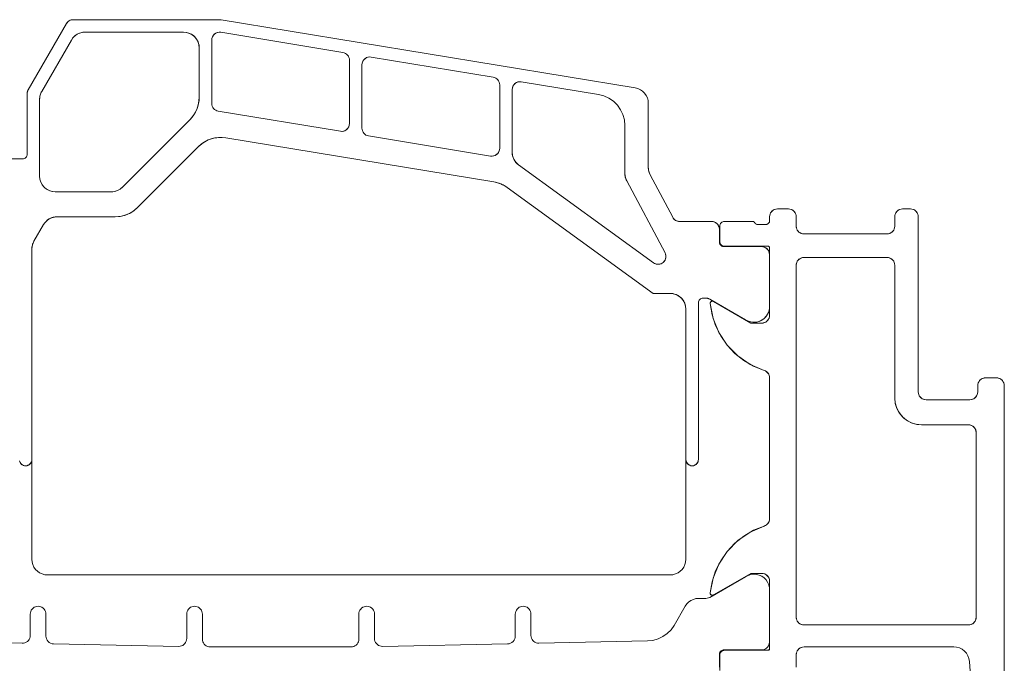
# Model space of a CAD drawing. Header units: metres. Extents: x 69 to 122.5, y -21.4 to -4.6.
# Tile 18 of 250: x 72.3595 to 72.4224, y -18.0146 to -17.9734. Entities that reach past the tile are written whole.
import ezdxf

# ---------------------------------------------------------------- set-up
doc = ezdxf.new("R2010")
doc.units = ezdxf.units.M
doc.header["$LTSCALE"] = 0.02
doc.linetypes.add('gestrichelt - 01', pattern=[2, 1, -1])
doc.layers.add('032_Metallarbeiten-Fenster', color=7, linetype='Continuous', lineweight=5)

msp = doc.modelspace()

# ---------------------------------------------------------------- linework, layer by layer
at = {"layer": '032_Metallarbeiten-Fenster', "linetype": 'gestrichelt - 01', "lineweight": 5}
for points in [[(72.358626, -17.982327), (72.359666, -17.982327), (72.359666, -17.982327), (72.359718, -17.982323), (72.359768, -17.982309), (72.359816, -17.982287), (72.359859, -17.982257), (72.359896, -17.98222), (72.359926, -17.982177), (72.359948, -17.98213), (72.359961, -17.982079), (72.359966, -17.982027), (72.359966, -17.978161), (72.359966, -17.978161), (72.359973, -17.978075), (72.359996, -17.97799), (72.360033, -17.977911), (72.362477, -17.973677), (72.362477, -17.973677), (72.362527, -17.973606), (72.362589, -17.973544), (72.36266, -17.973494), (72.362739, -17.973458), (72.362823, -17.973435), (72.36291, -17.973427), (72.372366, -17.973427), (72.398828, -17.977789), (72.398828, -17.977789), (72.398999, -17.977833), (72.399159, -17.977906), (72.399303, -17.978006), (72.399428, -17.978129), (72.39953, -17.978272), (72.399605, -17.978431), (72.39965, -17.978601), (72.399666, -17.978776), (72.399666, -17.982878), (72.399666, -17.982878), (72.399679, -17.98304), (72.399718, -17.983198), (72.399783, -17.983347), (72.401225, -17.986062), (72.401225, -17.986062), (72.401274, -17.986137), (72.401336, -17.986203), (72.401409, -17.986256), (72.40149, -17.986295), (72.401577, -17.986319), (72.401666, -17.986327), (72.403706, -17.986327), (72.403706, -17.986327), (72.403793, -17.986335), (72.403877, -17.986358), (72.403956, -17.986394), (72.404027, -17.986444), (72.404089, -17.986506), (72.404139, -17.986577), (72.404176, -17.986656), (72.404198, -17.986741), (72.404206, -17.986827), (72.404206, -17.987638), (72.404206, -17.987638), (72.40421, -17.98769), (72.404224, -17.98774), (72.404246, -17.987788), (72.404276, -17.987831), (72.404313, -17.987868), (72.404356, -17.987898), (72.404403, -17.98792), (72.404454, -17.987933), (72.404506, -17.987938), (72.406906, -17.987937), (72.406906, -17.987937), (72.406993, -17.987945), (72.407077, -17.987968), (72.407156, -17.988004), (72.407227, -17.988054), (72.407289, -17.988116), (72.407339, -17.988187), (72.407376, -17.988266), (72.407398, -17.988351), (72.407406, -17.988437), (72.407406, -17.991914), (72.407406, -17.991914), (72.407364, -17.99209), (72.407291, -17.992257), (72.407188, -17.992407), (72.407061, -17.992536), (72.406912, -17.99264), (72.406747, -17.992715), (72.406571, -17.992759), (72.40639, -17.992771), (72.40621, -17.99275), (72.406036, -17.992697), (72.405875, -17.992613), (72.403592, -17.991294), (72.403592, -17.991294), (72.403513, -17.991258), (72.403428, -17.991235), (72.403342, -17.991227), (72.403166, -17.991227), (72.403166, -17.991227), (72.403107, -17.991233), (72.403051, -17.99125), (72.402999, -17.991278), (72.402954, -17.991315), (72.402916, -17.991361), (72.402889, -17.991413), (72.402872, -17.991469), (72.402866, -17.991527), (72.402866, -18.001549), (72.402866, -18.001549), (72.40286, -18.001619), (72.402842, -18.001686), (72.402812, -18.001749), (72.402772, -18.001806), (72.402723, -18.001856), (72.402666, -18.001896), (72.402603, -18.001925), (72.402535, -18.001943), (72.402466, -18.001949), (72.402466, -18.001949), (72.402396, -18.001943), (72.402329, -18.001925), (72.402266, -18.001896), (72.402209, -18.001856), (72.402159, -18.001806), (72.402119, -18.001749), (72.40209, -18.001686), (72.402072, -18.001619), (72.402066, -18.001549), (72.402066, -17.991927), (72.402066, -17.991927), (72.402051, -17.991754), (72.402006, -17.991585), (72.401932, -17.991427), (72.401832, -17.991285), (72.401709, -17.991161), (72.401566, -17.991061), (72.401408, -17.990988), (72.401239, -17.990943), (72.401066, -17.990927), (72.399966, -17.990927), (72.390645, -17.984155), (72.390645, -17.984155), (72.390381, -17.983993), (72.390096, -17.983874), (72.389795, -17.9838), (72.37266, -17.980976), (72.37266, -17.980976), (72.372282, -17.98095), (72.371906, -17.980996), (72.371546, -17.981112), (72.371213, -17.981294), (72.370921, -17.981535), (72.367014, -17.985442), (72.367014, -17.985442), (72.366776, -17.985645), (72.366508, -17.985809), (72.366218, -17.985929), (72.365913, -17.986003), (72.3656, -17.986027), (72.361882, -17.986027), (72.361882, -17.986027), (72.361709, -17.986043), (72.36154, -17.986088), (72.361382, -17.986161), (72.36124, -17.986261), (72.361116, -17.986385), (72.361016, -17.986527), (72.3604, -17.987595), (72.3604, -17.987595), (72.360326, -17.987753), (72.360281, -17.987922), (72.360266, -17.988095), (72.360266, -18.001549), (72.360266, -18.001549), (72.36026, -18.001619), (72.360242, -18.001686), (72.360212, -18.001749), (72.360172, -18.001806), (72.360123, -18.001856), (72.360066, -18.001896), (72.360003, -18.001925), (72.359935, -18.001943), (72.359866, -18.001949), (72.359866, -18.001949), (72.359796, -18.001943), (72.359729, -18.001925), (72.359666, -18.001896), (72.359609, -18.001856), (72.359559, -18.001806), (72.359519, -18.001749), (72.35949, -18.001686)], [(72.358626, -17.982327), (72.359666, -17.982327), (72.359724, -17.982322), (72.359781, -17.982305), (72.359832, -17.982277), (72.359878, -17.98224), (72.359915, -17.982194), (72.359943, -17.982142), (72.35996, -17.982086), (72.359966, -17.982027), (72.359966, -17.978161), (72.359967, -17.978129), (72.35997, -17.978096), (72.359975, -17.978064), (72.359983, -17.978032), (72.359992, -17.978001), (72.360004, -17.97797), (72.360017, -17.97794), (72.360033, -17.977911), (72.362477, -17.973677), (72.362514, -17.973623), (72.362557, -17.973574), (72.362606, -17.973531), (72.36266, -17.973494), (72.362719, -17.973465), (72.362781, -17.973444), (72.362845, -17.973432), (72.36291, -17.973427), (72.372366, -17.973427), (72.398828, -17.977789), (72.398999, -17.977833), (72.399159, -17.977906), (72.399303, -17.978006), (72.399428, -17.978129), (72.39953, -17.978272), (72.399605, -17.978431), (72.39965, -17.978601), (72.399666, -17.978776), (72.399666, -17.982878), (72.399668, -17.982939), (72.399673, -17.983), (72.399683, -17.98306), (72.399695, -17.98312), (72.399712, -17.983179), (72.399732, -17.983236), (72.399756, -17.983293), (72.399783, -17.983347), (72.401225, -17.986062), (72.40126, -17.986119), (72.401304, -17.986171), (72.401353, -17.986217), (72.401409, -17.986256), (72.401469, -17.986287), (72.401533, -17.986309), (72.401599, -17.986323), (72.401666, -17.986327), (72.403706, -17.986327), (72.403803, -17.986337), (72.403897, -17.986365), (72.403984, -17.986412), (72.404059, -17.986474), (72.404122, -17.98655), (72.404168, -17.986636), (72.404196, -17.98673), (72.404206, -17.986827), (72.404206, -17.987638), (72.404212, -17.987696), (72.404229, -17.987753), (72.404256, -17.987804), (72.404294, -17.98785), (72.404339, -17.987887), (72.404391, -17.987915), (72.404447, -17.987932), (72.404506, -17.987938), (72.406906, -17.987937), (72.407003, -17.987947), (72.407097, -17.987975), (72.407184, -17.988022), (72.407259, -17.988084), (72.407322, -17.98816), (72.407368, -17.988246), (72.407396, -17.98834), (72.407406, -17.988437), (72.407406, -17.991914), (72.40734, -17.992154), (72.407217, -17.992371), (72.407043, -17.99255), (72.406831, -17.992681), (72.406594, -17.992756), (72.406345, -17.992769), (72.4061, -17.99272), (72.405875, -17.992613), (72.403592, -17.991294), (72.403563, -17.991279), (72.403533, -17.991265), (72.403502, -17.991254), (72.403471, -17.991244), (72.403439, -17.991237), (72.403407, -17.991232), (72.403374, -17.991228), (72.403342, -17.991227), (72.403166, -17.991227), (72.403107, -17.991233), (72.403051, -17.99125), (72.402999, -17.991278), (72.402954, -17.991315), (72.402916, -17.991361), (72.402889, -17.991413), (72.402872, -17.991469), (72.402866, -17.991527), (72.402866, -18.001549), (72.402858, -18.001627), (72.402835, -18.001702), (72.402798, -18.001771), (72.402749, -18.001832), (72.402688, -18.001882), (72.402619, -18.001919), (72.402544, -18.001941), (72.402466, -18.001949), (72.402388, -18.001941), (72.402313, -18.001919), (72.402244, -18.001882), (72.402183, -18.001832), (72.402133, -18.001771), (72.402096, -18.001702), (72.402074, -18.001627), (72.402066, -18.001549), (72.402066, -17.991927), (72.402047, -17.991732), (72.40199, -17.991545), (72.401897, -17.991372), (72.401773, -17.99122), (72.401621, -17.991096), (72.401449, -17.991004), (72.401261, -17.990947), (72.401066, -17.990927), (72.399966, -17.990927), (72.390645, -17.984155), (72.390549, -17.98409), (72.39045, -17.98403), (72.390347, -17.983976), (72.390241, -17.983928), (72.390132, -17.983887), (72.390021, -17.983851), (72.389909, -17.983822), (72.389795, -17.9838), (72.37266, -17.980976), (72.372425, -17.980951), (72.372188, -17.980955), (72.371953, -17.980986), (72.371723, -17.981045), (72.371502, -17.981131), (72.371293, -17.981242), (72.371098, -17.981378), (72.370921, -17.981535), (72.367014, -17.985442), (72.366869, -17.985573), (72.366711, -17.98569), (72.366543, -17.985791), (72.366366, -17.985875), (72.366181, -17.985941), (72.36599, -17.985989), (72.365796, -17.986018), (72.3656, -17.986027), (72.361882, -17.986027), (72.361752, -17.986036), (72.361624, -17.986061), (72.3615, -17.986104), (72.361382, -17.986161), (72.361274, -17.986234), (72.361175, -17.98632), (72.361089, -17.986419), (72.361016, -17.986527), (72.3604, -17.987595), (72.360369, -17.987653), (72.360342, -17.987713), (72.360319, -17.987774), (72.3603, -17.987837), (72.360285, -17.9879), (72.360274, -17.987965), (72.360268, -17.98803), (72.360266, -17.988095), (72.360266, -18.001549), (72.360258, -18.001627), (72.360235, -18.001702), (72.360198, -18.001771), (72.360149, -18.001832), (72.360088, -18.001882), (72.360019, -18.001919), (72.359944, -18.001941), (72.359866, -18.001949), (72.359788, -18.001941), (72.359713, -18.001919), (72.359644, -18.001882), (72.359583, -18.001832), (72.359533, -18.001771), (72.359496, -18.001702), (72.359474, -18.001627)], [(72.404236, -18.015027), (72.404236, -18.014047), (72.404236, -18.014047), (72.40424, -18.013995), (72.404254, -18.013945), (72.404276, -18.013897), (72.404306, -18.013855), (72.404343, -18.013818), (72.404386, -18.013788), (72.404433, -18.013766), (72.404484, -18.013752), (72.404536, -18.013747), (72.407296, -18.013747), (72.407296, -18.013747), (72.407317, -18.013746), (72.407337, -18.01374), (72.407356, -18.013731), (72.407373, -18.013719), (72.407388, -18.013705), (72.4074, -18.013687), (72.407409, -18.013668), (72.407414, -18.013648), (72.407416, -18.013627), (72.407416, -18.009327), (72.407416, -18.009327), (72.407408, -18.009241), (72.407386, -18.009156), (72.407349, -18.009077), (72.407299, -18.009006), (72.407237, -18.008944), (72.407166, -18.008894), (72.407087, -18.008858), (72.407003, -18.008835), (72.406916, -18.008827), (72.406216, -18.008827), (72.403823, -18.010209), (72.403823, -18.010209), (72.4038, -18.010219), (72.403776, -18.010226), (72.403751, -18.010227), (72.403726, -18.010224), (72.403701, -18.010217), (72.403679, -18.010205), (72.403659, -18.01019), (72.403643, -18.010171), (72.40363, -18.010149), (72.403621, -18.010126), (72.403616, -18.010101), (72.403616, -18.010076), (72.403616, -18.010076), (72.403804, -18.009127), (72.404171, -18.008231), (72.404703, -18.007423), (72.405381, -18.006733), (72.40618, -18.006186), (72.407068, -18.005804), (72.407068, -18.005804), (72.407151, -18.005769), (72.407226, -18.005719), (72.407292, -18.005657), (72.407345, -18.005585), (72.407384, -18.005504), (72.407408, -18.005417), (72.407416, -18.005327), (72.407416, -17.996327), (72.407416, -17.996327), (72.407408, -17.996238), (72.407384, -17.996151), (72.407345, -17.99607), (72.407292, -17.995997), (72.407226, -17.995935), (72.407151, -17.995886), (72.407068, -17.995851), (72.407068, -17.995851), (72.40618, -17.995468), (72.405381, -17.994922), (72.404703, -17.994231), (72.404171, -17.993424), (72.403804, -17.992528), (72.403616, -17.991579), (72.403616, -17.991579), (72.403616, -17.991554), (72.403621, -17.991529), (72.40363, -17.991505), (72.403643, -17.991484), (72.403659, -17.991465), (72.403679, -17.991449), (72.403701, -17.991438), (72.403726, -17.99143), (72.403751, -17.991427), (72.403776, -17.991429), (72.4038, -17.991435), (72.403823, -17.991446), (72.406216, -17.992827), (72.406916, -17.992827), (72.406916, -17.992827), (72.407003, -17.99282), (72.407087, -17.992797), (72.407166, -17.99276), (72.407237, -17.99271), (72.407299, -17.992649), (72.407349, -17.992577), (72.407386, -17.992498), (72.407408, -17.992414), (72.407416, -17.992327), (72.407416, -17.988027), (72.407416, -17.988027), (72.407414, -17.988007), (72.407409, -17.987986), (72.4074, -17.987967), (72.407388, -17.98795), (72.407373, -17.987935), (72.407356, -17.987923), (72.407337, -17.987915), (72.407317, -17.987909), (72.407296, -17.987907), (72.404536, -17.987907), (72.404536, -17.987907), (72.404484, -17.987903), (72.404433, -17.987889), (72.404386, -17.987867), (72.404343, -17.987837), (72.404306, -17.9878), (72.404276, -17.987757), (72.404254, -17.98771), (72.40424, -17.987659), (72.404236, -17.987607), (72.404236, -17.986627), (72.404236, -17.986627), (72.40424, -17.986575), (72.404254, -17.986525), (72.404276, -17.986477), (72.404306, -17.986435), (72.404343, -17.986398), (72.404386, -17.986368), (72.404433, -17.986345), (72.404484, -17.986332), (72.404536, -17.986327), (72.406416, -17.986327), (72.406416, -17.986327), (72.406435, -17.986376), (72.406463, -17.986419), (72.406498, -17.986457), (72.40654, -17.986488), (72.406587, -17.98651), (72.406637, -17.986524), (72.406689, -17.986527), (72.407143, -17.986527), (72.407143, -17.986527), (72.407194, -17.986524), (72.407245, -17.98651), (72.407291, -17.986488), (72.407333, -17.986457), (72.407369, -17.986419), (72.407397, -17.986376), (72.407416, -17.986327), (72.407416, -17.986027), (72.407416, -17.986027), (72.407423, -17.985941), (72.407446, -17.985856), (72.407483, -17.985777), (72.407533, -17.985706), (72.407594, -17.985644), (72.407666, -17.985594), (72.407745, -17.985558), (72.407829, -17.985535), (72.407916, -17.985527), (72.408616, -17.985527), (72.408616, -17.985527), (72.408703, -17.985535), (72.408787, -17.985558), (72.408866, -17.985594), (72.408937, -17.985644), (72.408999, -17.985706), (72.409049, -17.985777), (72.409086, -17.985856), (72.409108, -17.985941), (72.409116, -17.986027), (72.409116, -17.986627), (72.409116, -17.986627), (72.409123, -17.986714), (72.409146, -17.986798), (72.409183, -17.986877), (72.409233, -17.986949), (72.409294, -17.98701), (72.409366, -17.98706), (72.409445, -17.987097), (72.409529, -17.98712), (72.409616, -17.987127), (72.414916, -17.987127), (72.414916, -17.987127), (72.415003, -17.98712), (72.415087, -17.987097), (72.415166, -17.98706), (72.415237, -17.98701), (72.415299, -17.986949), (72.415349, -17.986877), (72.415386, -17.986798), (72.415408, -17.986714), (72.415416, -17.986627), (72.415416, -17.986027), (72.415416, -17.986027), (72.415423, -17.985941), (72.415446, -17.985856), (72.415483, -17.985777), (72.415533, -17.985706), (72.415594, -17.985644), (72.415666, -17.985594), (72.415745, -17.985558), (72.415829, -17.985535), (72.415916, -17.985527), (72.416416, -17.985527), (72.416416, -17.985527), (72.416503, -17.985535), (72.416587, -17.985558), (72.416666, -17.985594), (72.416737, -17.985644), (72.416799, -17.985706), (72.416849, -17.985777), (72.416886, -17.985856), (72.416908, -17.985941), (72.416916, -17.986027), (72.416916, -17.997227), (72.416916, -17.997227), (72.416923, -17.997314), (72.416946, -17.997398), (72.416983, -17.997477), (72.417033, -17.997549), (72.417094, -17.99761), (72.417166, -17.99766), (72.417245, -17.997697), (72.417329, -17.99772), (72.417416, -17.997727), (72.420216, -17.997727), (72.420216, -17.997727), (72.420303, -17.99772), (72.420387, -17.997697), (72.420466, -17.99766), (72.420537, -17.99761), (72.420599, -17.997549), (72.420649, -17.997477), (72.420686, -17.997398), (72.420708, -17.997314), (72.420716, -17.997227), (72.420716, -17.996827), (72.420716, -17.996827), (72.420723, -17.996741), (72.420746, -17.996656), (72.420783, -17.996577), (72.420833, -17.996506), (72.420894, -17.996444), (72.420966, -17.996394), (72.421045, -17.996358), (72.421129, -17.996335), (72.421216, -17.996327), (72.421916, -17.996327), (72.421916, -17.996327), (72.422003, -17.996335), (72.422087, -17.996358), (72.422166, -17.996394), (72.422237, -17.996444), (72.422299, -17.996506), (72.422349, -17.996577), (72.422386, -17.996656), (72.422408, -17.996741), (72.422416, -17.996827), (72.422416, -18.041827)], [(72.404236, -18.015027), (72.404236, -18.014047), (72.404242, -18.013989), (72.404259, -18.013933), (72.404286, -18.013881), (72.404324, -18.013835), (72.404369, -18.013798), (72.404421, -18.01377), (72.404477, -18.013753), (72.404536, -18.013747), (72.407296, -18.013747), (72.407319, -18.013745), (72.407342, -18.013738), (72.407362, -18.013727), (72.407381, -18.013712), (72.407396, -18.013694), (72.407407, -18.013673), (72.407414, -18.013651), (72.407416, -18.013627), (72.407416, -18.009327), (72.407406, -18.00923), (72.407378, -18.009136), (72.407332, -18.00905), (72.407269, -18.008974), (72.407194, -18.008912), (72.407107, -18.008865), (72.407013, -18.008837), (72.406916, -18.008827), (72.406216, -18.008827), (72.403823, -18.010209), (72.403788, -18.010223), (72.403751, -18.010227), (72.403713, -18.010221), (72.403679, -18.010205), (72.40365, -18.010181), (72.40363, -18.010149), (72.403618, -18.010113), (72.403616, -18.010076), (72.40374, -18.00936), (72.403966, -18.00867), (72.404289, -18.00802), (72.404703, -18.007423), (72.405199, -18.006893), (72.405767, -18.00644), (72.406395, -18.006075), (72.407068, -18.005804), (72.407141, -18.005774), (72.407208, -18.005733), (72.407268, -18.005682), (72.40732, -18.005622), (72.407361, -18.005555), (72.407391, -18.005482), (72.40741, -18.005406), (72.407416, -18.005327), (72.407416, -17.996327), (72.40741, -17.996249), (72.407391, -17.996172), (72.407361, -17.9961), (72.40732, -17.996033), (72.407268, -17.995973), (72.407208, -17.995922), (72.407141, -17.995881), (72.407068, -17.995851), (72.406395, -17.99558), (72.405767, -17.995214), (72.405199, -17.994762), (72.404703, -17.994231), (72.404289, -17.993635), (72.403966, -17.992985), (72.40374, -17.992295), (72.403616, -17.991579), (72.403618, -17.991541), (72.40363, -17.991505), (72.40365, -17.991474), (72.403679, -17.991449), (72.403713, -17.991434), (72.403751, -17.991427), (72.403788, -17.991432), (72.403823, -17.991446), (72.406216, -17.992827), (72.406916, -17.992827), (72.407013, -17.992818), (72.407107, -17.992789), (72.407194, -17.992743), (72.407269, -17.992681), (72.407332, -17.992605), (72.407378, -17.992519), (72.407406, -17.992425), (72.407416, -17.992327), (72.407416, -17.988027), (72.407414, -17.988004), (72.407407, -17.987981), (72.407396, -17.987961), (72.407381, -17.987943), (72.407362, -17.987928), (72.407342, -17.987916), (72.407319, -17.98791), (72.407296, -17.987907), (72.404536, -17.987907), (72.404477, -17.987902), (72.404421, -17.987885), (72.404369, -17.987857), (72.404324, -17.987819), (72.404286, -17.987774), (72.404259, -17.987722), (72.404242, -17.987666), (72.404236, -17.987607), (72.404236, -17.986627), (72.404242, -17.986569), (72.404259, -17.986513), (72.404286, -17.986461), (72.404324, -17.986415), (72.404369, -17.986378), (72.404421, -17.98635), (72.404477, -17.986333), (72.404536, -17.986327), (72.406416, -17.986327), (72.406432, -17.98637), (72.406455, -17.986409), (72.406484, -17.986444), (72.406519, -17.986474), (72.406557, -17.986497), (72.406599, -17.986515), (72.406644, -17.986525), (72.406689, -17.986527), (72.407143, -17.986527), (72.407188, -17.986525), (72.407232, -17.986515), (72.407274, -17.986497), (72.407313, -17.986474), (72.407347, -17.986444), (72.407376, -17.986409), (72.407399, -17.98637), (72.407416, -17.986327), (72.407416, -17.986027), (72.407425, -17.98593), (72.407454, -17.985836), (72.4075, -17.98575), (72.407562, -17.985674), (72.407638, -17.985612), (72.407724, -17.985565), (72.407818, -17.985537), (72.407916, -17.985527), (72.408616, -17.985527), (72.408713, -17.985537), (72.408807, -17.985565), (72.408894, -17.985612), (72.408969, -17.985674), (72.409032, -17.98575), (72.409078, -17.985836), (72.409106, -17.98593), (72.409116, -17.986027), (72.409116, -17.986627), (72.409125, -17.986725), (72.409154, -17.986819), (72.4092, -17.986905), (72.409262, -17.986981), (72.409338, -17.987043), (72.409424, -17.987089), (72.409518, -17.987118), (72.409616, -17.987127), (72.414916, -17.987127), (72.415013, -17.987118), (72.415107, -17.987089), (72.415194, -17.987043), (72.415269, -17.986981), (72.415332, -17.986905), (72.415378, -17.986819), (72.415406, -17.986725), (72.415416, -17.986627), (72.415416, -17.986027), (72.415425, -17.98593), (72.415454, -17.985836), (72.4155, -17.98575), (72.415562, -17.985674), (72.415638, -17.985612), (72.415724, -17.985565), (72.415818, -17.985537), (72.415916, -17.985527), (72.416416, -17.985527), (72.416513, -17.985537), (72.416607, -17.985565), (72.416694, -17.985612), (72.416769, -17.985674), (72.416832, -17.98575), (72.416878, -17.985836), (72.416906, -17.98593), (72.416916, -17.986027), (72.416916, -17.997227), (72.416925, -17.997325), (72.416954, -17.997419), (72.417, -17.997505), (72.417062, -17.997581), (72.417138, -17.997643), (72.417224, -17.997689), (72.417318, -17.997718), (72.417416, -17.997727), (72.420216, -17.997727), (72.420313, -17.997718), (72.420407, -17.997689), (72.420494, -17.997643), (72.420569, -17.997581), (72.420632, -17.997505), (72.420678, -17.997419), (72.420706, -17.997325), (72.420716, -17.997227), (72.420716, -17.996827), (72.420725, -17.99673), (72.420754, -17.996636), (72.4208, -17.99655), (72.420862, -17.996474), (72.420938, -17.996412), (72.421024, -17.996365), (72.421118, -17.996337), (72.421216, -17.996327), (72.421916, -17.996327), (72.422013, -17.996337), (72.422107, -17.996365), (72.422194, -17.996412), (72.422269, -17.996474), (72.422332, -17.99655), (72.422378, -17.996636), (72.422406, -17.99673), (72.422416, -17.996827), (72.422416, -18.041827)], [(72.360266, -18.001549), (72.360266, -18.007927), (72.360266, -18.007927), (72.360281, -18.008101), (72.360326, -18.008269), (72.3604, -18.008427), (72.3605, -18.00857), (72.360623, -18.008693), (72.360766, -18.008793), (72.360924, -18.008867), (72.361092, -18.008912), (72.361266, -18.008927), (72.401066, -18.008927), (72.401066, -18.008927), (72.401239, -18.008912), (72.401408, -18.008867), (72.401566, -18.008793), (72.401709, -18.008693), (72.401832, -18.00857), (72.401932, -18.008427), (72.402006, -18.008269), (72.402051, -18.008101), (72.402066, -18.007927), (72.402066, -18.001549)], [(72.352711, -18.01315), (72.359656, -18.013292), (72.359656, -18.013292), (72.359744, -18.013286), (72.359829, -18.013265), (72.35991, -18.013229), (72.359983, -18.013179), (72.360046, -18.013117), (72.360097, -18.013045), (72.360135, -18.012966), (72.360158, -18.01288), (72.360166, -18.012792), (72.360166, -18.011427), (72.360166, -18.011427), (72.360173, -18.011341), (72.360196, -18.011256), (72.360233, -18.011177), (72.360283, -18.011106), (72.360344, -18.011044), (72.360416, -18.010994), (72.360495, -18.010958), (72.360579, -18.010935), (72.360666, -18.010927), (72.360666, -18.010927), (72.360753, -18.010935), (72.360837, -18.010958), (72.360916, -18.010994), (72.360987, -18.011044), (72.361049, -18.011106), (72.361099, -18.011177), (72.361136, -18.011256), (72.361158, -18.011341), (72.361166, -18.011427), (72.361166, -18.012833), (72.361166, -18.012833), (72.361175, -18.01293), (72.361203, -18.013022), (72.361248, -18.013108), (72.361309, -18.013183), (72.361383, -18.013245), (72.361467, -18.013292), (72.36156, -18.013322), (72.361656, -18.013333), (72.369656, -18.013497), (72.369656, -18.013497), (72.369744, -18.013491), (72.369829, -18.013469), (72.36991, -18.013433), (72.369983, -18.013383), (72.370046, -18.013321), (72.370097, -18.01325), (72.370135, -18.01317), (72.370158, -18.013085), (72.370166, -18.012997), (72.370166, -18.011427), (72.370166, -18.011427), (72.370173, -18.011341), (72.370196, -18.011256), (72.370233, -18.011177), (72.370283, -18.011106), (72.370344, -18.011044), (72.370416, -18.010994), (72.370495, -18.010958), (72.370579, -18.010935), (72.370666, -18.010927), (72.370666, -18.010927), (72.370753, -18.010935), (72.370837, -18.010958), (72.370916, -18.010994), (72.370987, -18.011044), (72.371049, -18.011106), (72.371099, -18.011177), (72.371136, -18.011256), (72.371158, -18.011341), (72.371166, -18.011427), (72.371166, -18.013027), (72.371166, -18.013027), (72.371173, -18.013114), (72.371196, -18.013198), (72.371233, -18.013277), (72.371283, -18.013349), (72.371344, -18.01341), (72.371416, -18.01346), (72.371495, -18.013497), (72.371579, -18.01352), (72.371666, -18.013527), (72.380666, -18.013527), (72.380666, -18.013527), (72.380753, -18.01352), (72.380837, -18.013497), (72.380916, -18.01346), (72.380987, -18.01341), (72.381049, -18.013349), (72.381099, -18.013277), (72.381136, -18.013198), (72.381158, -18.013114), (72.381166, -18.013027), (72.381166, -18.011427), (72.381166, -18.011427), (72.381173, -18.011341), (72.381196, -18.011256), (72.381233, -18.011177), (72.381283, -18.011106), (72.381344, -18.011044), (72.381416, -18.010994), (72.381495, -18.010958), (72.381579, -18.010935), (72.381666, -18.010927), (72.381666, -18.010927), (72.381753, -18.010935), (72.381837, -18.010958), (72.381916, -18.010994), (72.381987, -18.011044), (72.382049, -18.011106), (72.382099, -18.011177), (72.382136, -18.011256), (72.382158, -18.011341), (72.382166, -18.011427), (72.382166, -18.012997), (72.382166, -18.012997), (72.382174, -18.013085), (72.382197, -18.01317), (72.382235, -18.01325), (72.382286, -18.013321), (72.382349, -18.013383), (72.382422, -18.013433), (72.382502, -18.013469), (72.382588, -18.013491), (72.382676, -18.013497), (72.390676, -18.013333), (72.390676, -18.013333), (72.390772, -18.013322), (72.390864, -18.013292), (72.390949, -18.013245), (72.391023, -18.013183), (72.391084, -18.013108), (72.391129, -18.013022), (72.391156, -18.01293), (72.391166, -18.012833), (72.391166, -18.011427), (72.391166, -18.011427), (72.391173, -18.011341), (72.391196, -18.011256), (72.391233, -18.011177), (72.391283, -18.011106), (72.391344, -18.011044), (72.391416, -18.010994), (72.391495, -18.010958), (72.391579, -18.010935), (72.391666, -18.010927), (72.391666, -18.010927), (72.391753, -18.010935), (72.391837, -18.010958), (72.391916, -18.010994), (72.391987, -18.011044), (72.392049, -18.011106), (72.392099, -18.011177), (72.392136, -18.011256), (72.392158, -18.011341), (72.392166, -18.011427), (72.392166, -18.012792), (72.392166, -18.012792), (72.392174, -18.01288), (72.392197, -18.012966), (72.392235, -18.013045), (72.392286, -18.013117), (72.392349, -18.013179), (72.392422, -18.013229), (72.392502, -18.013265), (72.392588, -18.013286), (72.392676, -18.013292), (72.399621, -18.01315), (72.399621, -18.01315), (72.399961, -18.013114), (72.400289, -18.013021), (72.400598, -18.012873), (72.400876, -18.012674), (72.401116, -18.012431), (72.401312, -18.012151), (72.402018, -18.010927), (72.402018, -18.010927), (72.402118, -18.010785), (72.402242, -18.010661), (72.402384, -18.010561), (72.402542, -18.010488), (72.402711, -18.010443), (72.402884, -18.010427), (72.403337, -18.010427), (72.403337, -18.010427), (72.403425, -18.01042), (72.403511, -18.010398), (72.403592, -18.01036), (72.405875, -18.009042), (72.405875, -18.009042), (72.406036, -18.008958), (72.40621, -18.008905), (72.40639, -18.008883), (72.406571, -18.008895), (72.406747, -18.00894), (72.406912, -18.009015), (72.407061, -18.009119), (72.407188, -18.009248), (72.407291, -18.009398), (72.407364, -18.009564), (72.407406, -18.009741), (72.407406, -18.013217), (72.407406, -18.013217), (72.407398, -18.013304), (72.407376, -18.013388), (72.407339, -18.013467), (72.407289, -18.013539), (72.407227, -18.0136), (72.407156, -18.01365), (72.407077, -18.013687), (72.406993, -18.01371), (72.406906, -18.013717), (72.404506, -18.013717), (72.404506, -18.013717), (72.404454, -18.013722), (72.404403, -18.013735), (72.404356, -18.013757), (72.404313, -18.013787), (72.404276, -18.013824), (72.404246, -18.013867), (72.404224, -18.013914), (72.40421, -18.013965), (72.404206, -18.014017), (72.404206, -18.014827)], [(72.352711, -18.01315), (72.359656, -18.013292), (72.359656, -18.013292), (72.359744, -18.013286), (72.359829, -18.013265), (72.35991, -18.013229), (72.359983, -18.013179), (72.360046, -18.013117), (72.360097, -18.013045), (72.360135, -18.012966), (72.360158, -18.01288), (72.360166, -18.012792), (72.360166, -18.011427), (72.360166, -18.011427), (72.360173, -18.011341), (72.360196, -18.011256), (72.360233, -18.011177), (72.360283, -18.011106), (72.360344, -18.011044), (72.360416, -18.010994), (72.360495, -18.010958), (72.360579, -18.010935), (72.360666, -18.010927), (72.360666, -18.010927), (72.360753, -18.010935), (72.360837, -18.010958), (72.360916, -18.010994), (72.360987, -18.011044), (72.361049, -18.011106), (72.361099, -18.011177), (72.361136, -18.011256), (72.361158, -18.011341), (72.361166, -18.011427), (72.361166, -18.012833), (72.361166, -18.012833), (72.361175, -18.01293), (72.361203, -18.013022), (72.361248, -18.013108), (72.361309, -18.013183), (72.361383, -18.013245), (72.361467, -18.013292), (72.36156, -18.013322), (72.361656, -18.013333), (72.369656, -18.013497), (72.369656, -18.013497), (72.369744, -18.013491), (72.369829, -18.013469), (72.36991, -18.013433), (72.369983, -18.013383), (72.370046, -18.013321), (72.370097, -18.01325), (72.370135, -18.01317), (72.370158, -18.013085), (72.370166, -18.012997), (72.370166, -18.011427), (72.370166, -18.011427), (72.370173, -18.011341), (72.370196, -18.011256), (72.370233, -18.011177), (72.370283, -18.011106), (72.370344, -18.011044), (72.370416, -18.010994), (72.370495, -18.010958), (72.370579, -18.010935), (72.370666, -18.010927), (72.370666, -18.010927), (72.370753, -18.010935), (72.370837, -18.010958), (72.370916, -18.010994), (72.370987, -18.011044), (72.371049, -18.011106), (72.371099, -18.011177), (72.371136, -18.011256), (72.371158, -18.011341), (72.371166, -18.011427), (72.371166, -18.013027), (72.371166, -18.013027), (72.371173, -18.013114), (72.371196, -18.013198), (72.371233, -18.013277), (72.371283, -18.013349), (72.371344, -18.01341), (72.371416, -18.01346), (72.371495, -18.013497), (72.371579, -18.01352), (72.371666, -18.013527), (72.380666, -18.013527), (72.380666, -18.013527), (72.380753, -18.01352), (72.380837, -18.013497), (72.380916, -18.01346), (72.380987, -18.01341), (72.381049, -18.013349), (72.381099, -18.013277), (72.381136, -18.013198), (72.381158, -18.013114), (72.381166, -18.013027), (72.381166, -18.011427), (72.381166, -18.011427), (72.381173, -18.011341), (72.381196, -18.011256), (72.381233, -18.011177), (72.381283, -18.011106), (72.381344, -18.011044), (72.381416, -18.010994), (72.381495, -18.010958), (72.381579, -18.010935), (72.381666, -18.010927), (72.381666, -18.010927), (72.381753, -18.010935), (72.381837, -18.010958), (72.381916, -18.010994), (72.381987, -18.011044), (72.382049, -18.011106), (72.382099, -18.011177), (72.382136, -18.011256), (72.382158, -18.011341), (72.382166, -18.011427), (72.382166, -18.012997), (72.382166, -18.012997), (72.382174, -18.013085), (72.382197, -18.01317), (72.382235, -18.01325), (72.382286, -18.013321), (72.382349, -18.013383), (72.382422, -18.013433), (72.382502, -18.013469), (72.382588, -18.013491), (72.382676, -18.013497), (72.390676, -18.013333), (72.390676, -18.013333), (72.390772, -18.013322), (72.390864, -18.013292), (72.390949, -18.013245), (72.391023, -18.013183), (72.391084, -18.013108), (72.391129, -18.013022), (72.391156, -18.01293), (72.391166, -18.012833), (72.391166, -18.011427), (72.391166, -18.011427), (72.391173, -18.011341), (72.391196, -18.011256), (72.391233, -18.011177), (72.391283, -18.011106), (72.391344, -18.011044), (72.391416, -18.010994), (72.391495, -18.010958), (72.391579, -18.010935), (72.391666, -18.010927), (72.391666, -18.010927), (72.391753, -18.010935), (72.391837, -18.010958), (72.391916, -18.010994), (72.391987, -18.011044), (72.392049, -18.011106), (72.392099, -18.011177), (72.392136, -18.011256), (72.392158, -18.011341), (72.392166, -18.011427), (72.392166, -18.012792), (72.392166, -18.012792), (72.392174, -18.01288), (72.392197, -18.012966), (72.392235, -18.013045), (72.392286, -18.013117), (72.392349, -18.013179), (72.392422, -18.013229), (72.392502, -18.013265), (72.392588, -18.013286), (72.392676, -18.013292), (72.399621, -18.01315), (72.399621, -18.01315), (72.399961, -18.013114), (72.400289, -18.013021), (72.400598, -18.012873), (72.400876, -18.012674), (72.401116, -18.012431), (72.401312, -18.012151), (72.402018, -18.010927), (72.402018, -18.010927), (72.402118, -18.010785), (72.402242, -18.010661), (72.402384, -18.010561), (72.402542, -18.010488), (72.402711, -18.010443), (72.402884, -18.010427), (72.403337, -18.010427), (72.403337, -18.010427), (72.403425, -18.01042), (72.403511, -18.010398), (72.403592, -18.01036), (72.405875, -18.009042), (72.405875, -18.009042), (72.406036, -18.008958), (72.40621, -18.008905), (72.40639, -18.008883), (72.406571, -18.008895), (72.406747, -18.00894), (72.406912, -18.009015), (72.407061, -18.009119), (72.407188, -18.009248), (72.407291, -18.009398), (72.407364, -18.009564), (72.407406, -18.009741), (72.407406, -18.013217), (72.407406, -18.013217), (72.407398, -18.013304), (72.407376, -18.013388), (72.407339, -18.013467), (72.407289, -18.013539), (72.407227, -18.0136), (72.407156, -18.01365), (72.407077, -18.013687), (72.406993, -18.01371), (72.406906, -18.013717), (72.404506, -18.013717), (72.404506, -18.013717), (72.404454, -18.013722), (72.404403, -18.013735), (72.404356, -18.013757), (72.404313, -18.013787), (72.404276, -18.013824), (72.404246, -18.013867), (72.404224, -18.013914), (72.40421, -18.013965), (72.404206, -18.014017), (72.404206, -18.014827)], [(72.420616, -18.020527), (72.420182, -18.014456), (72.420182, -18.014456), (72.420151, -18.014272), (72.420087, -18.014096), (72.419991, -18.013935), (72.419866, -18.013796), (72.419718, -18.013681), (72.419551, -18.013597), (72.419371, -18.013545), (72.419185, -18.013527), (72.409616, -18.013527), (72.409616, -18.013527), (72.409529, -18.013535), (72.409445, -18.013558), (72.409366, -18.013594), (72.409294, -18.013644), (72.409233, -18.013706), (72.409183, -18.013777), (72.409146, -18.013856), (72.409123, -18.013941), (72.409116, -18.014027), (72.409116, -18.014827)], [(72.420616, -18.020527), (72.420182, -18.014456), (72.420151, -18.014272), (72.420087, -18.014096), (72.419991, -18.013935), (72.419866, -18.013796), (72.419718, -18.013681), (72.419551, -18.013597), (72.419371, -18.013545), (72.419185, -18.013527), (72.409616, -18.013527), (72.409518, -18.013537), (72.409424, -18.013565), (72.409338, -18.013612), (72.409262, -18.013674), (72.4092, -18.01375), (72.409154, -18.013836), (72.409125, -18.01393), (72.409116, -18.014027), (72.409116, -18.014827)]]:
    msp.add_lwpolyline(points, dxfattribs=at)
for points in [[(72.37038, -17.979813), (72.370629, -17.97951), (72.370814, -17.979164), (72.370927, -17.978789), (72.370966, -17.978399), (72.370966, -17.975227), (72.370966, -17.975227), (72.370951, -17.975054), (72.370906, -17.974885), (72.370832, -17.974727), (72.370732, -17.974585), (72.370609, -17.974461), (72.370466, -17.974361), (72.370308, -17.974288), (72.370139, -17.974243), (72.369966, -17.974227), (72.363661, -17.974227), (72.363661, -17.974227), (72.363487, -17.974243), (72.363319, -17.974288), (72.363161, -17.974361), (72.363018, -17.974461), (72.362895, -17.974585), (72.362795, -17.974727), (72.3609, -17.97801), (72.3609, -17.97801), (72.360826, -17.978168), (72.360781, -17.978336), (72.360766, -17.97851), (72.360766, -17.983427), (72.360766, -17.983427), (72.360781, -17.983601), (72.360826, -17.983769), (72.3609, -17.983927), (72.361, -17.98407), (72.361123, -17.984193), (72.361266, -17.984293), (72.361424, -17.984367), (72.361592, -17.984412), (72.361766, -17.984427), (72.365352, -17.984427), (72.365352, -17.984427), (72.365547, -17.984408), (72.365734, -17.984351), (72.365907, -17.984259), (72.366059, -17.984134)], [(72.360766, -17.97851), (72.360766, -17.983427), (72.360785, -17.983622), (72.360842, -17.98381), (72.360934, -17.983983), (72.361059, -17.984134), (72.36121, -17.984259), (72.361383, -17.984351), (72.361571, -17.984408), (72.361766, -17.984427), (72.365352, -17.984427), (72.36545, -17.984423), (72.365547, -17.984408), (72.365642, -17.984384), (72.365734, -17.984351), (72.365823, -17.984309), (72.365907, -17.984259), (72.365986, -17.9842), (72.366059, -17.984134), (72.37038, -17.979813), (72.370512, -17.979668), (72.370629, -17.97951), (72.37073, -17.979342), (72.370814, -17.979164), (72.37088, -17.97898), (72.370927, -17.978789), (72.370956, -17.978595), (72.370966, -17.978399), (72.370966, -17.975227), (72.370947, -17.975032), (72.37089, -17.974845), (72.370797, -17.974672), (72.370673, -17.97452), (72.370521, -17.974396), (72.370349, -17.974304), (72.370161, -17.974247), (72.369966, -17.974227), (72.363661, -17.974227), (72.36353, -17.974236), (72.363402, -17.974261), (72.363278, -17.974304), (72.363161, -17.974361), (72.363052, -17.974434), (72.362954, -17.97452), (72.362868, -17.974619), (72.362795, -17.974727), (72.3609, -17.97801), (72.360869, -17.978067), (72.360842, -17.978127), (72.360819, -17.978188), (72.3608, -17.978251), (72.360785, -17.978315), (72.360774, -17.978379), (72.360768, -17.978444)], [(72.371766, -17.978782), (72.371766, -17.974728), (72.371766, -17.974728), (72.371775, -17.974633), (72.371802, -17.97454), (72.371847, -17.974455), (72.371907, -17.97438), (72.37198, -17.974318), (72.372064, -17.974271), (72.372156, -17.974241), (72.372251, -17.974229), (72.372347, -17.974235), (72.380147, -17.975521), (72.380147, -17.975521), (72.380232, -17.975543), (72.380312, -17.975579), (72.380385, -17.975629), (72.380447, -17.975691), (72.380498, -17.975762), (72.380535, -17.975842), (72.380558, -17.975927), (72.380566, -17.976014), (72.380566, -17.980068), (72.380566, -17.980068), (72.380557, -17.980164), (72.380529, -17.980256), (72.380485, -17.980341), (72.380425, -17.980416), (72.380351, -17.980479), (72.380267, -17.980526), (72.380176, -17.980556), (72.38008, -17.980568), (72.379984, -17.980561), (72.372184, -17.979276), (72.372184, -17.979276), (72.372099, -17.979254), (72.372019, -17.979218), (72.371947, -17.979168), (72.371885, -17.979106), (72.371834, -17.979034), (72.371796, -17.978955), (72.371774, -17.97887)], [(72.371766, -17.974728), (72.371766, -17.978782), (72.371774, -17.97887), (72.371796, -17.978955), (72.371834, -17.979034), (72.371885, -17.979106), (72.371947, -17.979168), (72.372019, -17.979218), (72.372099, -17.979254), (72.372184, -17.979276), (72.379984, -17.980561), (72.380093, -17.980567), (72.380199, -17.98055), (72.3803, -17.98051), (72.380389, -17.980449), (72.380464, -17.980371), (72.38052, -17.980278), (72.380554, -17.980176), (72.380566, -17.980068), (72.380566, -17.976014), (72.380558, -17.975927), (72.380535, -17.975842), (72.380498, -17.975762), (72.380447, -17.975691), (72.380385, -17.975629), (72.380312, -17.975579), (72.380232, -17.975543), (72.380147, -17.975521), (72.372347, -17.974235), (72.372239, -17.974229), (72.372132, -17.974247), (72.372032, -17.974287), (72.371942, -17.974347), (72.371868, -17.974426), (72.371812, -17.974518), (72.371778, -17.974621)], [(72.389584, -17.982144), (72.38968, -17.98215), (72.389776, -17.982138), (72.389867, -17.982108), (72.389951, -17.982061), (72.390025, -17.981999), (72.390085, -17.981924), (72.390129, -17.981839), (72.390157, -17.981746), (72.390166, -17.981651), (72.390166, -17.977597), (72.390166, -17.977597), (72.390158, -17.977509), (72.390135, -17.977424), (72.390098, -17.977345), (72.390047, -17.977273), (72.389985, -17.977211), (72.389912, -17.977161), (72.389832, -17.977125), (72.389747, -17.977103), (72.381947, -17.975818), (72.381947, -17.975818), (72.381851, -17.975811), (72.381756, -17.975823), (72.381664, -17.975853), (72.38158, -17.9759), (72.381507, -17.975963), (72.381447, -17.976038), (72.381402, -17.976123), (72.381375, -17.976215), (72.381366, -17.976311), (72.381366, -17.980365), (72.381366, -17.980365), (72.381374, -17.980452), (72.381396, -17.980537), (72.381434, -17.980617), (72.381485, -17.980688), (72.381547, -17.98075), (72.381619, -17.9808), (72.381699, -17.980836), (72.381784, -17.980858)], [(72.381366, -17.976311), (72.381366, -17.980365), (72.381374, -17.980452), (72.381396, -17.980537), (72.381434, -17.980617), (72.381485, -17.980688), (72.381547, -17.98075), (72.381619, -17.9808), (72.381699, -17.980836), (72.381784, -17.980858), (72.389584, -17.982144), (72.389693, -17.98215), (72.389799, -17.982132), (72.3899, -17.982092), (72.389989, -17.982032), (72.390064, -17.981953), (72.39012, -17.981861), (72.390154, -17.981758), (72.390166, -17.981651), (72.390166, -17.977597), (72.390158, -17.977509), (72.390135, -17.977424), (72.390098, -17.977345), (72.390047, -17.977273), (72.389985, -17.977211), (72.389912, -17.977161), (72.389832, -17.977125), (72.389747, -17.977103), (72.381947, -17.975818), (72.381839, -17.975812), (72.381732, -17.975829), (72.381632, -17.975869), (72.381542, -17.97593), (72.381468, -17.976008), (72.381412, -17.976101), (72.381378, -17.976203)], [(72.391547, -17.9774), (72.396491, -17.978215), (72.396491, -17.978215), (72.396831, -17.978302), (72.397151, -17.978448), (72.397441, -17.978647), (72.397691, -17.978894), (72.397894, -17.979181), (72.398043, -17.979499), (72.398135, -17.979838), (72.398166, -17.980188), (72.398166, -17.983252), (72.398166, -17.983252), (72.398179, -17.983414), (72.398218, -17.983572), (72.398283, -17.983721), (72.400733, -17.988334), (72.400733, -17.988334), (72.40077, -17.988422), (72.400789, -17.988516), (72.40079, -17.988612), (72.400772, -17.988706), (72.400737, -17.988795), (72.400686, -17.988876), (72.40062, -17.988946), (72.40062, -17.988946), (72.400542, -17.989001), (72.400454, -17.989041), (72.400361, -17.989063), (72.400265, -17.989068), (72.400171, -17.989053), (72.40008, -17.989022), (72.399998, -17.988973), (72.391378, -17.98271), (72.391378, -17.98271), (72.391237, -17.982586), (72.391121, -17.982437), (72.391036, -17.982269), (72.390984, -17.982089), (72.390966, -17.981901), (72.390966, -17.977893), (72.390966, -17.977893), (72.390975, -17.977798), (72.391002, -17.977705), (72.391047, -17.97762), (72.391107, -17.977545), (72.39118, -17.977483), (72.391264, -17.977436), (72.391356, -17.977406), (72.391451, -17.977393)], [(72.390966, -17.977893), (72.390966, -17.981901), (72.390973, -17.982019), (72.390993, -17.982135), (72.391028, -17.982247), (72.391075, -17.982355), (72.391134, -17.982457), (72.391205, -17.982551), (72.391287, -17.982636), (72.391378, -17.98271), (72.399998, -17.988973), (72.400069, -17.989016), (72.400148, -17.989047), (72.40023, -17.989064), (72.400313, -17.989068), (72.400397, -17.989057), (72.400477, -17.989033), (72.400552, -17.988995), (72.40062, -17.988946), (72.400678, -17.988886), (72.400726, -17.988817), (72.400761, -17.98874), (72.400783, -17.98866), (72.400792, -17.988576), (72.400786, -17.988492), (72.400766, -17.988411), (72.400733, -17.988334), (72.398283, -17.983721), (72.398256, -17.983666), (72.398232, -17.98361), (72.398212, -17.983552), (72.398195, -17.983494), (72.398183, -17.983434), (72.398173, -17.983374), (72.398168, -17.983313), (72.398166, -17.983252), (72.398166, -17.980188), (72.398135, -17.979838), (72.398043, -17.979499), (72.397894, -17.979181), (72.397691, -17.978894), (72.397441, -17.978647), (72.397151, -17.978448), (72.396831, -17.978302), (72.396491, -17.978215), (72.391547, -17.9774), (72.391439, -17.977394), (72.391332, -17.977411), (72.391232, -17.977451), (72.391142, -17.977512), (72.391068, -17.977591), (72.391012, -17.977683), (72.390978, -17.977786)], [(72.361266, -18.008927), (72.361092, -18.008912), (72.360924, -18.008867), (72.360766, -18.008793), (72.360623, -18.008693), (72.3605, -18.00857), (72.3604, -18.008427), (72.360326, -18.008269), (72.360281, -18.008101), (72.360266, -18.007927), (72.360266, -18.001549), (72.360266, -17.988095), (72.360266, -17.988095), (72.360281, -17.987922), (72.360326, -17.987753), (72.3604, -17.987595), (72.361016, -17.986527), (72.361016, -17.986527), (72.361116, -17.986385), (72.36124, -17.986261), (72.361382, -17.986161), (72.36154, -17.986088), (72.361709, -17.986043), (72.361882, -17.986027), (72.3656, -17.986027), (72.3656, -17.986027), (72.365913, -17.986003), (72.366218, -17.985929), (72.366508, -17.985809), (72.366776, -17.985645), (72.367014, -17.985442), (72.370921, -17.981535), (72.370921, -17.981535), (72.371213, -17.981294), (72.371546, -17.981112), (72.371906, -17.980996), (72.372282, -17.98095), (72.37266, -17.980976), (72.389795, -17.9838), (72.389795, -17.9838), (72.390096, -17.983874), (72.390381, -17.983993), (72.390645, -17.984155), (72.399966, -17.990927), (72.401066, -17.990927), (72.401066, -17.990927), (72.401239, -17.990943), (72.401408, -17.990988), (72.401566, -17.991061), (72.401709, -17.991161), (72.401832, -17.991285), (72.401932, -17.991427), (72.402006, -17.991585), (72.402051, -17.991754), (72.402066, -17.991927), (72.402066, -18.001549), (72.402066, -18.007927), (72.402066, -18.007927), (72.402051, -18.008101), (72.402006, -18.008269), (72.401932, -18.008427), (72.401832, -18.00857), (72.401709, -18.008693), (72.401566, -18.008793), (72.401408, -18.008867), (72.401239, -18.008912), (72.401066, -18.008927)], [(72.415416, -17.997627), (72.415416, -17.989127), (72.415416, -17.989127), (72.415408, -17.989041), (72.415386, -17.988956), (72.415349, -17.988877), (72.415299, -17.988806), (72.415237, -17.988744), (72.415166, -17.988694), (72.415087, -17.988658), (72.415003, -17.988635), (72.414916, -17.988627), (72.409616, -17.988627), (72.409616, -17.988627), (72.409529, -17.988635), (72.409445, -17.988658), (72.409366, -17.988694), (72.409294, -17.988744), (72.409233, -17.988806), (72.409183, -17.988877), (72.409146, -17.988956), (72.409123, -17.989041), (72.409116, -17.989127), (72.409116, -18.011627), (72.409116, -18.011627), (72.409123, -18.011714), (72.409146, -18.011798), (72.409183, -18.011877), (72.409233, -18.011949), (72.409294, -18.01201), (72.409366, -18.01206), (72.409445, -18.012097), (72.409529, -18.01212), (72.409616, -18.012127), (72.420116, -18.012127), (72.420116, -18.012127), (72.420203, -18.01212), (72.420287, -18.012097), (72.420366, -18.01206), (72.420437, -18.01201), (72.420499, -18.011949), (72.420549, -18.011877), (72.420586, -18.011798), (72.420608, -18.011714), (72.420616, -18.011627), (72.420616, -17.999827), (72.420616, -17.999827), (72.420608, -17.999741), (72.420586, -17.999656), (72.420549, -17.999577), (72.420499, -17.999506), (72.420437, -17.999444), (72.420366, -17.999394), (72.420287, -17.999358), (72.420203, -17.999335), (72.420116, -17.999327), (72.417116, -17.999327), (72.417116, -17.999327), (72.416821, -17.999302), (72.416534, -17.999225), (72.416266, -17.9991), (72.416023, -17.99893), (72.415814, -17.99872), (72.415644, -17.998477), (72.415518, -17.998209), (72.415442, -17.997923)], [(72.409116, -17.989127), (72.409116, -18.011627), (72.409125, -18.011725), (72.409154, -18.011819), (72.4092, -18.011905), (72.409262, -18.011981), (72.409338, -18.012043), (72.409424, -18.012089), (72.409518, -18.012118), (72.409616, -18.012127), (72.420116, -18.012127), (72.420213, -18.012118), (72.420307, -18.012089), (72.420394, -18.012043), (72.420469, -18.011981), (72.420532, -18.011905), (72.420578, -18.011819), (72.420606, -18.011725), (72.420616, -18.011627), (72.420616, -17.999827), (72.420606, -17.99973), (72.420578, -17.999636), (72.420532, -17.99955), (72.420469, -17.999474), (72.420394, -17.999412), (72.420307, -17.999365), (72.420213, -17.999337), (72.420116, -17.999327), (72.417116, -17.999327), (72.416784, -17.999295), (72.416465, -17.999198), (72.416171, -17.999041), (72.415914, -17.998829), (72.415702, -17.998572), (72.415545, -17.998278), (72.415448, -17.997959), (72.415416, -17.997627), (72.415416, -17.989127), (72.415406, -17.98903), (72.415378, -17.988936), (72.415332, -17.98885), (72.415269, -17.988774), (72.415194, -17.988712), (72.415107, -17.988665), (72.415013, -17.988637), (72.414916, -17.988627), (72.409616, -17.988627), (72.409518, -17.988637), (72.409424, -17.988665), (72.409338, -17.988712), (72.409262, -17.988774), (72.4092, -17.98885), (72.409154, -17.988936), (72.409125, -17.98903)]]:
    msp.add_lwpolyline(points, close=True, dxfattribs=at)

doc.saveas('drawing.dxf')
